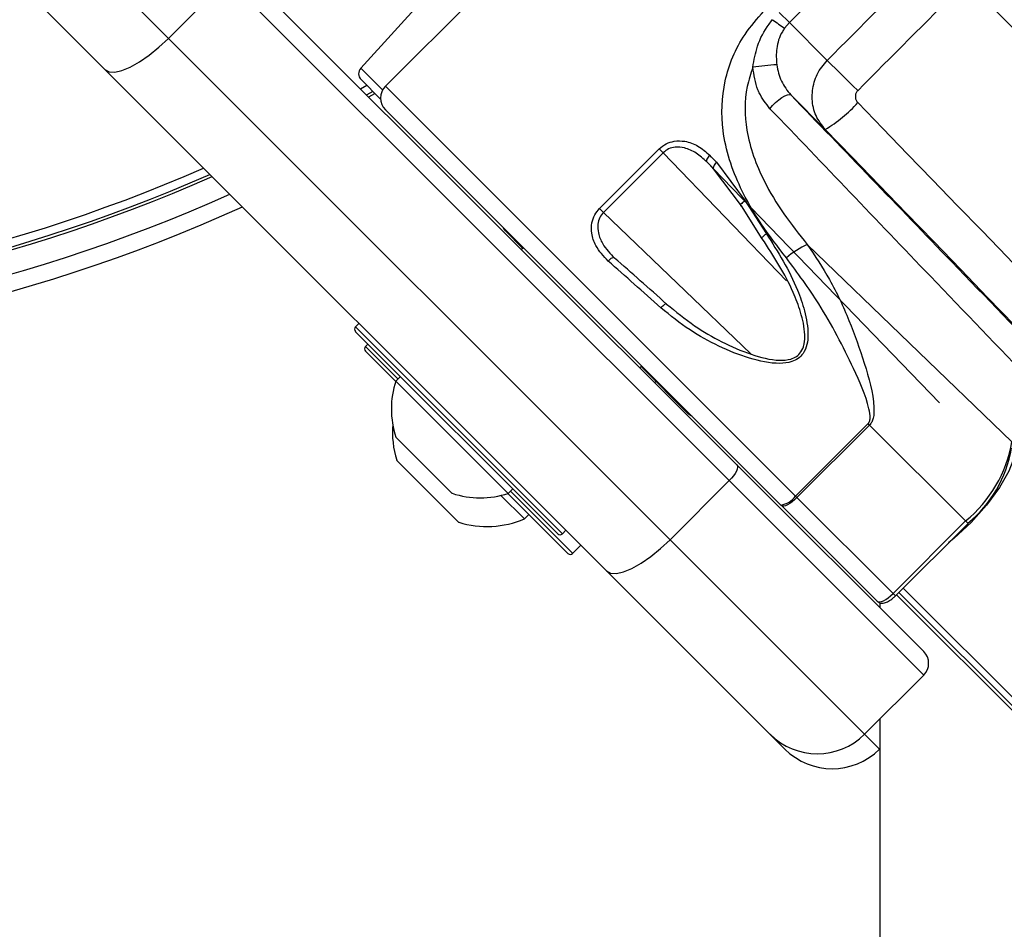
# Paper-space layout '2.5M DUO In-Ground Anchor' of a CAD drawing. Header units: millimetres. Extents: x 20 to 19291, y 40 to 15516.
# Tile 72 of 105: x 6973 to 7091, y 15048 to 15157. Entities that reach past the tile are written whole.
import ezdxf

# ---------------------------------------------------------------- set-up
doc = ezdxf.new("R2010")
doc.units = ezdxf.units.MM

psp = doc.layouts.new('2.5M DUO In-Ground Anchor')

# ---------------------------------------------------------------- linework, layer by layer
at = {"color": 7, "linetype": 'Continuous', "lineweight": 25, "ltscale": 2}
for p, q in [((7039.45, 15171.22), (7016.83, 15148.6)), ((7030.65, 15169.38), (7013.89, 15150.76)), ((7077.38, 15168.47), (7065.13, 15156.22)), ((6978.79, 15166.42), (6990.89, 15154.33)), ((6998.89, 15163.3), (7058.86, 15103.32)), ((6983.3, 15150.6), (6973.14, 15160.76)), ((6997.96, 15161.4), (6990.89, 15154.33)), ((7057.93, 15101.42), (6997.96, 15161.4)), ((7063.9, 15157.44), (7065.13, 15156.22)), ((7065.13, 15156.22), (7064.55, 15155.54)), ((7069.66, 15151.68), (7065.13, 15156.22)), ((6990.89, 15154.33), (7050.86, 15094.35)), ((7043.27, 15090.63), (6983.3, 15150.6)), ((7013.93, 15149.39), (7016.25, 15147.06)), ((7014.86, 15147.33), (7015.57, 15147.74)), ((7069.42, 15143.44), (7065.3, 15147.56)), ((7064.11, 15098.5), (7016.83, 15145.78)), ((7042.43, 15133.97), (7049.56, 15141.11)), ((7050.03, 15140.64), (7042.89, 15133.51)), ((7049.56, 15141.11), (7050.03, 15140.64)), ((7056.42, 15139.51), (7059.83, 15134.88)), ((7059.39, 15134.28), (7056.06, 15138.74)), ((7056.06, 15138.74), (7083.07, 15110.71)), ((7059.83, 15134.88), (7062.38, 15130.96)), ((7042.89, 15133.51), (7042.43, 15133.97)), ((7061.89, 15130.36), (7059.39, 15134.28)), ((7031.14, 15131.33), (7033.25, 15129.21)), ((7033.32, 15129.28), (7033.11, 15129.07)), ((7033.32, 15129.28), (7033.11, 15129.07)), ((7067.27, 15129.68), (7091.74, 15106.07)), ((7013.67, 15120.23), (7013.24, 15119.81)), ((7037.43, 15095.06), (7013.24, 15119.24)), ((7014.74, 15117.74), (7014.46, 15117.46)), ((7018.06, 15113.29), (7014.46, 15116.89)), ((7047.25, 15114.93), (7047.47, 15115.14)), ((7047.25, 15114.93), (7047.47, 15115.14)), ((7047.4, 15115.07), (7053.08, 15109.39)), ((7018.62, 15113.87), (7018.08, 15113.33)), ((7031.51, 15099.9), (7018.08, 15113.33)), ((7049.04, 15113.15), (7049.18, 15113.29)), ((7049.04, 15113.15), (7049.18, 15113.29)), ((7065.86, 15099.58), (7074.54, 15108.26)), ((7074.72, 15108.07), (7066.04, 15099.39)), ((7074.72, 15108.07), (7074.54, 15108.26)), ((7074.72, 15108.07), (7086.2, 15096.6)), ((7024.8, 15099.9), (7018.09, 15106.62)), ((7025.6, 15096.42), (7018.17, 15103.85)), ((7058.86, 15103.32), (7081.2, 15080.99)), ((7057.93, 15101.42), (7050.86, 15094.35)), ((7081.2, 15078.16), (7057.93, 15101.42)), ((7033.44, 15096.84), (7030.63, 15099.65)), ((7038.57, 15092.78), (7031.47, 15099.88)), ((7031.51, 15099.9), (7032.05, 15100.43)), ((7065.86, 15099.58), (7066.04, 15099.39)), ((7064.17, 15098.44), (7064.11, 15098.5)), ((7075.63, 15086.98), (7064.17, 15098.44)), ((7066.04, 15099.39), (7077.52, 15087.92)), ((7033.44, 15096.84), (7033.98, 15097.38)), ((7077.52, 15087.92), (7086.2, 15096.6)), ((7077.81, 15087.63), (7086.49, 15096.31)), ((7037.99, 15095.06), (7038.42, 15095.48)), ((7039.21, 15092.71), (7040.2, 15093.7)), ((7050.86, 15094.35), (7074.12, 15071.09)), ((7038.64, 15092.71), (7038.57, 15092.78)), ((7062.81, 15071.09), (7043.27, 15090.63)), ((7077.95, 15087.77), (7300.08, 14865.64)), ((7075.95, 15086.79), (7075.95, 15086.24)), ((7081.2, 15078.16), (7074.12, 15071.09)), ((7064.59, 15069.3), (7062.81, 15071.09)), ((7075.95, 15069.34), (7075.91, 15069.3))]:
    psp.add_line(p, q, dxfattribs=at)
at = {"color": 8, "linetype": 'Continuous', "lineweight": 25, "ltscale": 2}
for p, q in [((7016.5, 15148.16), (7013.89, 15150.76)), ((7013.87, 15148.31), (7014.59, 15148.72)), ((7015.32, 15147.99), (7014.61, 15147.58)), ((7016.83, 15148.6), (7065.86, 15099.58)), ((7064.79, 15125.33), (7050.03, 15140.64)), ((7055.26, 15139.56), (7056.09, 15138.7)), ((7042.89, 15133.51), (7060.51, 15116.58)), ((7013.24, 15119.81), (7037.99, 15095.06)), ((7014.46, 15117.46), (7018.33, 15113.59)), ((7031.77, 15100.15), (7039.14, 15092.78)), ((7086.2, 15096.6), (7086.49, 15096.31)), ((7039.14, 15092.78), (7039.21, 15092.71)), ((7077.52, 15087.92), (7077.81, 15087.63)), ((7078.22, 15088.05), (8068.71, 14097.56)), ((7078.73, 15088.55), (8289.09, 13878.19)), ((7074.12, 15071.09), (7075.91, 15069.3))]:
    psp.add_line(p, q, dxfattribs=at)
at = {"color": 7, "linetype": 'Continuous', "lineweight": 25, "ltscale": 2, "flags": 128}
for points in [[(6983.3, 15150.6), (6983.78, 15150.34), (6984.47, 15150.29), (6985.32, 15150.48), (6986.32, 15150.89), (6987.42, 15151.51), (6988.57, 15152.31), (6989.75, 15153.26), (6990.89, 15154.33)], [(7073.3, 15148.08), (7072.71, 15148.66), (7072.14, 15149.23), (7071.59, 15149.78), (7071.07, 15150.29), (7070.61, 15150.75), (7070.22, 15151.14), (7069.9, 15151.45), (7069.66, 15151.68)], [(7062.81, 15145.92), (7063.12, 15146.29), (7063.47, 15146.66), (7063.85, 15146.99), (7064.23, 15147.27), (7064.59, 15147.47), (7064.9, 15147.59), (7065.14, 15147.62), (7065.3, 15147.56)], [(7073.32, 15146.64), (7076.29, 15143.56), (7079.27, 15140.49), (7082.23, 15137.42), (7085.2, 15134.35), (7088.16, 15131.29), (7091.11, 15128.23), (7094.05, 15125.18), (7096.99, 15122.14)], [(7095.25, 15116.7), (7092.05, 15120.02), (7088.83, 15123.34), (7085.62, 15126.68), (7082.39, 15130.02), (7079.15, 15133.37), (7075.91, 15136.72), (7072.67, 15140.08), (7069.42, 15143.44)], [(7055.61, 15140.34), (7055.5, 15140.23), (7055.41, 15140.12), (7055.33, 15140), (7055.27, 15139.89), (7055.23, 15139.78), (7055.22, 15139.69), (7055.23, 15139.62), (7055.26, 15139.56)], [(7056.42, 15139.51), (7056.31, 15139.4), (7056.22, 15139.28), (7056.14, 15139.17), (7056.08, 15139.05), (7056.04, 15138.95), (7056.03, 15138.86), (7056.03, 15138.79), (7056.06, 15138.74)], [(7059.83, 15134.88), (7059.68, 15134.78), (7059.54, 15134.68), (7059.43, 15134.58), (7059.34, 15134.49), (7059.3, 15134.41), (7059.29, 15134.34), (7059.32, 15134.3), (7059.39, 15134.28)], [(7061.89, 15130.36), (7061.85, 15130.37), (7061.84, 15130.41), (7061.86, 15130.47), (7061.92, 15130.55), (7062, 15130.64), (7062.11, 15130.74), (7062.24, 15130.85), (7062.38, 15130.96)], [(7044.23, 15128.04), (7044.17, 15128.08), (7044.1, 15128.1), (7044.01, 15128.08), (7043.91, 15128.04), (7043.8, 15127.98), (7043.69, 15127.9), (7043.57, 15127.8), (7043.46, 15127.68)], [(7050.45, 15122.54), (7050.42, 15122.56), (7050.36, 15122.56), (7050.29, 15122.53), (7050.2, 15122.48), (7050.1, 15122.4), (7049.99, 15122.31), (7049.88, 15122.21), (7049.77, 15122.09)], [(7092.15, 15105.67), (7092.03, 15104.29), (7091.38, 15102.56), (7090.24, 15100.58), (7088.7, 15098.5), (7086.85, 15096.43), (7084.82, 15094.53), (7084.16, 15093.98)], [(7058.86, 15103.32), (7058.93, 15103.2), (7058.94, 15103.03), (7058.89, 15102.81), (7058.79, 15102.56), (7058.64, 15102.29), (7058.44, 15102), (7058.2, 15101.71), (7057.93, 15101.42)], [(7066.04, 15099.39), (7065.76, 15099.13), (7065.47, 15098.89), (7065.18, 15098.69), (7064.91, 15098.53), (7064.66, 15098.42), (7064.45, 15098.37), (7064.28, 15098.38), (7064.17, 15098.44)], [(7043.27, 15090.63), (7043.76, 15090.36), (7044.44, 15090.32), (7045.3, 15090.51), (7046.29, 15090.92), (7047.39, 15091.54), (7048.55, 15092.33), (7049.72, 15093.29), (7050.86, 15094.35)], [(7075.95, 15072.91), (7076.01, 13870.2), (7076.03, 12589)]]:
    psp.add_lwpolyline(points, dxfattribs=at)
at = {"color": 7, "linetype": 'Continuous', "lineweight": 25, "ltscale": 4}
for centre, radius, start, end in [((7115.02, 15228.02), 88.32, 234.0038, 235.1538), ((7014.63, 15150.1), 1, 138, 225), ((7065.17, 15121.65), 29.56, 93.0225, 98.5721), ((7018.25, 15147.19), 2, 135, 225), ((7061.33, 15157.25), 16, 300.3477, 318.4877), ((6917.23, 15316.37), 195.21, 246.1709, 293.8291), ((6917.23, 15316.37), 198, 245.8585, 294.1415), ((6917.23, 15316.37), 200, 245.6403, 294.3597), ((7031.85, 15132.03), 1, 199.1581, 225), ((7071.13, 15120.98), 9.51, 113.9205, 131.8432), ((7013.53, 15119.53), 0.4, 135, 225), ((7014.74, 15117.18), 0.4, 135, 225), ((7028.17, 15109.99), 10.63, 161.6616, 198.4591), ((7053.79, 15110.1), 1, 225, 250.8419), ((7028.96, 15107.21), 11.29, 175.2595, 197.2991), ((7076.36, 15108.71), 15.6, 309.0959, 350.2614), ((7077.16, 15107.78), 14.75, 309.0959, 350.2613), ((7028.17, 15109.99), 10.63, 251.5409, 288.3384), ((7063.79, 15100.98), 2.5, 277.353, 325.8657), ((7028.96, 15107.21), 11.29, 252.7009, 293.3898), ((7037.71, 15095.34), 0.4, 225, 315), ((7038.93, 15092.99), 0.4, 225, 315), ((7079.78, 15079.57), 2, 315, 45), ((7068.47, 15076.75), 8, 225, 315), ((7070.25, 15074.96), 8, 225, 315)]:
    psp.add_arc(centre, radius, start, end, dxfattribs=at)
at = {"color": 8, "linetype": 'Continuous', "lineweight": 25, "ltscale": 4}
for radius, start, end in [(193.87, 246.3244, 293.6756), (194.87, 246.2097, 293.7903)]:
    psp.add_arc((6917.23, 15316.37), radius, start, end, dxfattribs=at)
at = {"color": 7, "linetype": 'Continuous', "lineweight": 25, "ltscale": 4}
for centre, major_axis, ratio, start_param, end_param in [((7072.65, 15183.68), (233.7, -226.11), 0.005671, 4.792781, 4.908167), ((3706.69, 11933.39), (13167.79, 13167.79), 0.005673, 4.964966, 4.965927), ((3710.04, 11930.05), (13164.51, 13171.2), 0.005761, 4.964964, 4.965926), ((7069.17, 15180.09), (237.18, -229.7), 0.005499, 4.792789, 4.896869), ((7070.64, 15123.24), (-38.39, 39.67), 0.00596, 5.108013, 5.130674), ((7071.22, 15123.79), (-38.96, 40.24), 0.005875, 5.10801, 5.130671), ((7057.78, 15110.35), (41.18, -38.02), 0.058799, 1.820465, 1.979562), ((7058.32, 15110.94), (40.61, -37.45), 0.059649, 1.820396, 1.979494), ((7077.05, 15088.39), (1.41, 1.41), 0.336637, 3.141593, 4.712389)]:
    psp.add_ellipse(centre, major_axis=major_axis, ratio=ratio, start_param=start_param, end_param=end_param, dxfattribs=at)
at = {"color": 7, "linetype": 'Continuous', "lineweight": 25, "ltscale": 2}
for points, knots in [([(7087.68, 15170.79), (7094.36, 15164.4), (7105.29, 15153.94), (7116.24, 15143.47), (7120.51, 15139.39)], [0, 0, 0, 0, 0.610673, 1, 1, 1, 1]), ([(7118.7, 15136.82), (7114.47, 15140.9), (7103.58, 15151.4), (7092.7, 15161.89), (7086.05, 15168.3)], [0, 0, 0, 0, 0.3889484, 1, 1, 1, 1]), ([(7064.78, 15128.07), (7063.74, 15129.41), (7061.66, 15132.09), (7058.78, 15137.09), (7056.88, 15142.85), (7057.1, 15149.23), (7059.12, 15154.23), (7061.29, 15156.69), (7062.09, 15157.59)], [0, 0, 0, 0, 0.151687, 0.303172, 0.526487, 0.711727, 0.894442, 1, 1, 1, 1]), ([(7060.76, 15150.88), (7060.91, 15151.73), (7061.22, 15153.55), (7062.21, 15155.43), (7062.97, 15156.39), (7063.11, 15156.57)], [0, 0, 0, 0, 0.413145, 0.890818, 1, 1, 1, 1]), ([(7064.55, 15155.54), (7064.46, 15155.4), (7063.98, 15154.67), (7063.49, 15153.18), (7063.57, 15151.82), (7063.61, 15151.17)], [0, 0, 0, 0, 0.1052637, 0.5760805, 1, 1, 1, 1]), ([(7069.42, 15143.44), (7069.01, 15143.97), (7068.18, 15145.02), (7067.75, 15147.05), (7067.99, 15149.09), (7068.74, 15150.67), (7069.43, 15151.43), (7069.66, 15151.68)], [0, 0, 0, 0, 0.222815, 0.447154, 0.670376, 0.888765, 1, 1, 1, 1]), ([(7060.76, 15150.88), (7060.51, 15150.11), (7059.72, 15147.66), (7059.8, 15142.9), (7061.66, 15137.79), (7064.38, 15133.3), (7066.31, 15130.89), (7067.27, 15129.68)], [0, 0, 0, 0, 0.103954, 0.330894, 0.610164, 0.804938, 1, 1, 1, 1]), ([(7062.81, 15145.92), (7062.34, 15146.52), (7061.78, 15147.22), (7061.05, 15148.9), (7060.9, 15149.96), (7060.76, 15150.88)], [0, 0, 0, 0, 0.4256654, 0.4970348, 1, 1, 1, 1]), ([(7063.61, 15151.17), (7063.75, 15150.49), (7064.04, 15149.14), (7064.88, 15148.08), (7065.3, 15147.56)], [0, 0, 0, 0, 0.498505, 1, 1, 1, 1]), ([(7073.3, 15148.08), (7073.26, 15148.04), (7073.14, 15147.91), (7073.02, 15147.64), (7073, 15147.28), (7073.09, 15146.93), (7073.24, 15146.74), (7073.32, 15146.64)], [0, 0, 0, 0, 0.108679, 0.323224, 0.545585, 0.772499, 1, 1, 1, 1]), ([(7065.3, 15147.56), (7071.71, 15140.91), (7082.2, 15130.02), (7092.7, 15119.13), (7096.78, 15114.9)], [0, 0, 0, 0, 0.6110516, 1, 1, 1, 1]), ([(7094.21, 15113.1), (7090.14, 15117.36), (7079.66, 15128.31), (7069.2, 15139.24), (7062.81, 15145.92)], [0, 0, 0, 0, 0.389327, 1, 1, 1, 1]), ([(7049.56, 15141.11), (7049.83, 15141.33), (7050.37, 15141.77), (7051.45, 15142.09), (7052.79, 15142.07), (7054.29, 15141.51), (7055.16, 15140.74), (7055.61, 15140.34)], [0, 0, 0, 0, 0.1423483, 0.2846717, 0.4732568, 0.7288455, 1, 1, 1, 1]), ([(7055.26, 15139.56), (7054.85, 15139.93), (7054.06, 15140.65), (7052.74, 15141.25), (7051.59, 15141.37), (7050.67, 15141.16), (7050.24, 15140.82), (7050.03, 15140.64)], [0, 0, 0, 0, 0.283968, 0.545541, 0.731755, 0.867422, 1, 1, 1, 1]), ([(7043.46, 15127.68), (7042.91, 15128.27), (7041.99, 15129.23), (7041.45, 15130.89), (7041.45, 15132.17), (7041.8, 15133.22), (7042.23, 15133.73), (7042.43, 15133.97)], [0, 0, 0, 0, 0.3433729, 0.5659059, 0.7385925, 0.8786975, 1, 1, 1, 1]), ([(7042.89, 15133.51), (7042.73, 15133.32), (7042.39, 15132.9), (7042.17, 15132.02), (7042.26, 15130.92), (7042.86, 15129.46), (7043.71, 15128.58), (7044.23, 15128.04)], [0, 0, 0, 0, 0.112578, 0.245382, 0.414975, 0.641274, 1, 1, 1, 1]), ([(7062.38, 15130.96), (7063.75, 15128.78), (7065.6, 15125.87), (7067.01, 15121.66), (7067.43, 15119.44), (7067.28, 15117.69), (7066.88, 15116.68), (7066.2, 15115.99), (7065.24, 15115.54), (7063.24, 15115.32), (7060.24, 15116.01), (7056.66, 15117.44), (7053.04, 15119.45), (7050.9, 15121.17), (7049.77, 15122.09)], [0, 0, 0, 0, 0.222875, 0.298065, 0.381908, 0.415141, 0.448595, 0.472737, 0.496843, 0.538164, 0.643633, 0.757365, 0.871238, 1, 1, 1, 1]), ([(7050.45, 15122.54), (7051.54, 15121.65), (7054.57, 15119.19), (7059.2, 15116.84), (7063.24, 15115.74), (7065.12, 15115.86), (7066, 15116.24), (7066.59, 15116.83), (7066.81, 15117.41), (7066.96, 15118.1), (7067.02, 15119.44), (7066.53, 15121.52), (7065.06, 15125.5), (7063.25, 15128.28), (7061.89, 15130.36)], [0, 0, 0, 0, 0.12991, 0.359386, 0.464769, 0.505001, 0.527937, 0.550681, 0.578411, 0.582677, 0.615146, 0.698783, 0.774581, 1, 1, 1, 1]), ([(7067.27, 15129.68), (7068.19, 15128.3), (7070.08, 15125.46), (7072.33, 15120.61), (7074.13, 15115.48), (7075.27, 15111.55), (7075.25, 15109.13), (7075.01, 15108.42), (7074.81, 15108.18), (7074.72, 15108.07)], [0, 0, 0, 0, 0.2160441, 0.4460689, 0.6762227, 0.9060691, 0.9609645, 0.9824822, 1, 1, 1, 1]), ([(7074.54, 15108.26), (7074.59, 15108.32), (7074.65, 15108.4), (7074.75, 15108.62), (7074.83, 15109.15), (7074.4, 15111.35), (7072.35, 15115.91), (7069.18, 15122.11), (7066.11, 15126.26), (7064.78, 15128.07)], [0, 0, 0, 0, 0.010783, 0.013401, 0.03115, 0.081795, 0.312784, 0.701606, 1, 1, 1, 1]), ([(7075.63, 15086.98), (7075.72, 15086.91), (7075.89, 15086.78), (7076.22, 15086.73), (7076.57, 15086.78), (7077, 15086.97), (7077.44, 15087.28), (7077.71, 15087.54), (7077.81, 15087.63)], [0, 0, 0, 0, 0.1363824, 0.259353, 0.4018178, 0.6173767, 0.8596146, 1, 1, 1, 1])]:
    psp.add_open_spline(points, degree=3, knots=knots, dxfattribs=at)

doc.saveas('drawing.dxf')
